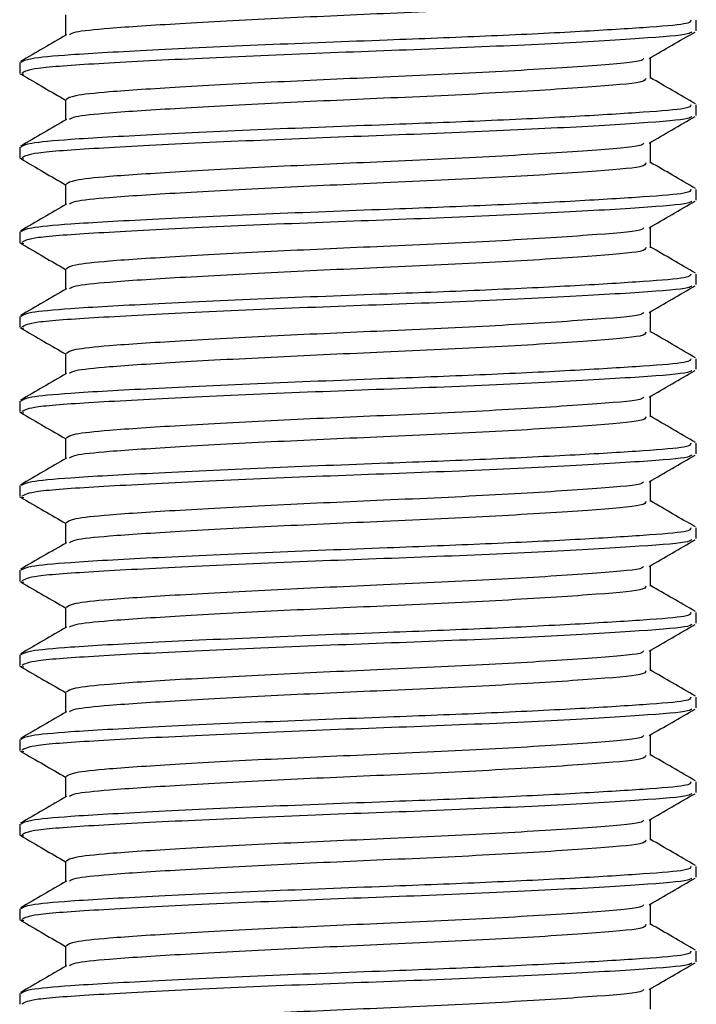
# Model space of a CAD drawing. Header units: millimetres. Extents: x 0 to 420, y 0 to 297.
# Tile 32 of 73: x 177.753 to 178.553, y 215.007 to 216.17. Entities that reach past the tile are written whole.
import ezdxf

# ---------------------------------------------------------------- set-up
doc = ezdxf.new("R2010")
doc.units = ezdxf.units.MM

msp = doc.modelspace()

# ---------------------------------------------------------------- linework, layer by layer
at = {"color": 7, "linetype": 'Continuous', "lineweight": 25}
for p, q in [((177.80756, 216.17557), (177.80756, 216.15129)), ((178.55343, 216.15686), (178.55343, 216.16939)), ((178.4993, 216.10057), (178.4993, 216.12495)), ((177.75343, 216.11935), (177.75343, 216.10684)), ((177.75377, 216.10617), (177.75815, 216.10542)), ((177.80756, 216.07557), (177.80756, 216.05129)), ((178.55343, 216.05686), (178.55343, 216.06939)), ((177.75343, 216.01935), (177.75343, 216.00684)), ((178.4993, 216.00057), (178.4993, 216.02495)), ((177.75377, 216.00617), (177.75815, 216.00542)), ((177.80756, 215.97557), (177.80756, 215.95129)), ((178.55343, 215.95686), (178.55343, 215.96939)), ((178.4993, 215.90057), (178.4993, 215.92495)), ((177.75343, 215.91935), (177.75343, 215.90684)), ((177.75377, 215.90617), (177.75815, 215.90542)), ((177.80756, 215.87557), (177.80756, 215.85129)), ((178.55343, 215.85686), (178.55343, 215.86939)), ((178.4993, 215.80057), (178.4993, 215.82495)), ((177.75343, 215.81935), (177.75343, 215.80684)), ((177.75377, 215.80617), (177.75815, 215.80542)), ((177.80756, 215.77557), (177.80756, 215.75129)), ((178.55343, 215.75686), (178.55343, 215.76939)), ((177.75343, 215.71935), (177.75343, 215.70684)), ((178.4993, 215.70057), (178.4993, 215.72495)), ((177.75377, 215.70617), (177.75815, 215.70542)), ((177.80756, 215.67557), (177.80756, 215.65129)), ((178.55343, 215.65686), (178.55343, 215.66939)), ((178.4993, 215.60057), (178.4993, 215.62495)), ((177.75343, 215.61935), (177.75343, 215.60684)), ((177.75377, 215.60617), (177.75815, 215.60542)), ((177.80756, 215.57557), (177.80756, 215.55129)), ((178.55343, 215.55686), (178.55343, 215.56939)), ((177.75343, 215.51935), (177.75343, 215.50684)), ((178.4993, 215.50057), (178.4993, 215.52495)), ((177.75377, 215.50617), (177.75815, 215.50542)), ((177.80756, 215.47557), (177.80756, 215.45129)), ((178.55343, 215.45686), (178.55343, 215.46939)), ((178.4993, 215.40057), (178.4993, 215.42495)), ((177.75343, 215.41935), (177.75343, 215.40684)), ((177.75377, 215.40617), (177.75815, 215.40542)), ((177.80756, 215.37557), (177.80756, 215.35129)), ((178.55343, 215.35686), (178.55343, 215.36939)), ((178.4993, 215.30057), (178.4993, 215.32495)), ((177.75343, 215.31935), (177.75343, 215.30684)), ((177.75377, 215.30617), (177.75815, 215.30542)), ((177.80756, 215.27557), (177.80756, 215.25129)), ((178.55343, 215.25686), (178.55343, 215.26939)), ((177.75343, 215.21935), (177.75343, 215.20684)), ((178.4993, 215.20057), (178.4993, 215.22495)), ((177.75377, 215.20617), (177.75815, 215.20542)), ((177.80756, 215.17557), (177.80756, 215.15129)), ((178.55343, 215.15686), (178.55343, 215.16939)), ((178.4993, 215.10057), (178.4993, 215.12495)), ((177.75343, 215.11935), (177.75343, 215.10684)), ((177.75377, 215.10617), (177.75815, 215.10542)), ((177.80756, 215.07557), (177.80756, 215.05129)), ((178.55343, 215.05686), (178.55343, 215.06939)), ((177.75343, 215.01935), (177.75343, 215.00684)), ((178.4993, 215.00057), (178.4993, 215.02495))]:
    msp.add_line(p, q, dxfattribs=at)
for points, knots in [([(178.31452, 216.18329), (178.27147, 216.18119), (178.18896, 216.17717), (178.05505, 216.17143), (177.93953, 216.16505), (177.85995, 216.16), (177.8177, 216.15565), (177.81374, 216.153), (177.81217, 216.15195)], [0, 0, 0, 0, 0.2013424, 0.3859426, 0.5759642, 0.7590702, 0.9049692, 1, 1, 1, 1]), ([(178.54693, 216.16939), (178.54677, 216.16787), (178.54642, 216.16469), (178.4941, 216.16056), (178.41414, 216.15557), (178.30783, 216.15039), (178.18032, 216.14548), (178.03992, 216.14017), (177.90611, 216.1338), (177.81358, 216.12875), (177.76167, 216.12396), (177.75706, 216.12085), (177.75483, 216.11935)], [0, 0, 0, 0, 0.0865397, 0.1807239, 0.2782381, 0.3770459, 0.4725658, 0.5884558, 0.7077454, 0.8226984, 0.9142919, 1, 1, 1, 1]), ([(177.80874, 216.15198), (177.79969, 216.14673), (177.78158, 216.13624), (177.76347, 216.12576), (177.75442, 216.12052)], [0, 0, 0, 0, 0.4998987, 1, 1, 1, 1]), ([(178.54797, 216.15541), (178.54703, 216.15464), (178.54365, 216.15188), (178.49115, 216.14777), (178.38773, 216.14158), (178.24995, 216.13542), (178.1, 216.13014), (177.95669, 216.12384), (177.84156, 216.11786), (177.76616, 216.11267), (177.7594, 216.10873), (177.75615, 216.10684)], [0, 0, 0, 0, 0.04590273, 0.1640029, 0.2864241, 0.40879124, 0.5269075, 0.64991026, 0.77145249, 0.89000345, 1, 1, 1, 1]), ([(178.49759, 216.12396), (178.50664, 216.1292), (178.52473, 216.13968), (178.54284, 216.15016), (178.55189, 216.1554)], [0, 0, 0, 0, 0.4999098, 1, 1, 1, 1]), ([(178.49108, 216.12401), (178.4906, 216.12306), (178.489, 216.11991), (178.42921, 216.11532), (178.32222, 216.10829), (178.18833, 216.10222), (178.05534, 216.09642), (177.93957, 216.09005), (177.85956, 216.085), (177.81463, 216.0802), (177.81063, 216.07708), (177.8087, 216.07557)], [0, 0, 0, 0, 0.0566683, 0.1867771, 0.3222071, 0.4544151, 0.5741791, 0.6974605, 0.8162551, 0.9109108, 1, 1, 1, 1]), ([(177.75497, 216.1054), (177.76402, 216.10016), (177.78155, 216.09001), (177.79908, 216.07986), (177.80756, 216.07495)], [0, 0, 0, 0, 0.5163558, 1, 1, 1, 1]), ([(178.49364, 216.10062), (178.49339, 216.09911), (178.49277, 216.0954), (178.42993, 216.09031), (178.32203, 216.08329), (178.18836, 216.07722), (178.05536, 216.07142), (177.93945, 216.06505), (177.85997, 216.06), (177.8177, 216.05565), (177.81374, 216.053), (177.81217, 216.05195)], [0, 0, 0, 0, 0.0884933, 0.2179785, 0.3527595, 0.4843338, 0.6035239, 0.7262144, 0.8444398, 0.9386418, 1, 1, 1, 1]), ([(178.55244, 216.07052), (178.54339, 216.07576), (178.52567, 216.08601), (178.50796, 216.09627), (178.4993, 216.10129)], [0, 0, 0, 0, 0.5112595, 1, 1, 1, 1]), ([(178.54693, 216.06939), (178.54677, 216.06787), (178.54642, 216.06469), (178.4941, 216.06056), (178.41414, 216.05557), (178.30783, 216.05039), (178.18032, 216.04548), (178.03992, 216.04017), (177.90611, 216.0338), (177.81358, 216.02875), (177.76167, 216.02396), (177.75706, 216.02085), (177.75483, 216.01935)], [0, 0, 0, 0, 0.08653971, 0.18072393, 0.27823806, 0.37704594, 0.47256582, 0.5884558, 0.70774541, 0.82269836, 0.91429192, 1, 1, 1, 1]), ([(178.54797, 216.05541), (178.54703, 216.05464), (178.54365, 216.05188), (178.49115, 216.04777), (178.38773, 216.04158), (178.24995, 216.03542), (178.1, 216.03014), (177.95669, 216.02384), (177.84156, 216.01786), (177.76616, 216.01267), (177.7594, 216.00873), (177.75615, 216.00684)], [0, 0, 0, 0, 0.0459027, 0.1640029, 0.2864241, 0.4087912, 0.5269075, 0.6499103, 0.7714525, 0.8900034, 1, 1, 1, 1]), ([(178.49759, 216.02396), (178.50664, 216.0292), (178.52473, 216.03968), (178.54284, 216.05016), (178.55189, 216.0554)], [0, 0, 0, 0, 0.4999098, 1, 1, 1, 1]), ([(177.80874, 216.05198), (177.79969, 216.04673), (177.78158, 216.03624), (177.76347, 216.02576), (177.75442, 216.02052)], [0, 0, 0, 0, 0.4998987, 1, 1, 1, 1]), ([(178.49108, 216.02401), (178.4906, 216.02306), (178.489, 216.01991), (178.42921, 216.01532), (178.32222, 216.00829), (178.18833, 216.00222), (178.05534, 215.99642), (177.93957, 215.99005), (177.85956, 215.985), (177.81463, 215.9802), (177.81063, 215.97708), (177.8087, 215.97557)], [0, 0, 0, 0, 0.0566683, 0.1867771, 0.3222071, 0.4544151, 0.5741791, 0.6974605, 0.8162551, 0.9109108, 1, 1, 1, 1]), ([(177.75497, 216.0054), (177.76402, 216.00016), (177.78155, 215.99001), (177.79908, 215.97986), (177.80756, 215.97495)], [0, 0, 0, 0, 0.5163558, 1, 1, 1, 1]), ([(178.49364, 216.00062), (178.49339, 215.99911), (178.49277, 215.9954), (178.42993, 215.99031), (178.32203, 215.98329), (178.18836, 215.97722), (178.05536, 215.97142), (177.93945, 215.96505), (177.85997, 215.96), (177.8177, 215.95565), (177.81374, 215.953), (177.81217, 215.95195)], [0, 0, 0, 0, 0.08849328, 0.2179785, 0.35275949, 0.48433382, 0.60352391, 0.72621442, 0.84443977, 0.93864183, 1, 1, 1, 1]), ([(178.55244, 215.97052), (178.54339, 215.97576), (178.52567, 215.98601), (178.50796, 215.99627), (178.4993, 216.00129)], [0, 0, 0, 0, 0.5112595, 1, 1, 1, 1]), ([(178.54693, 215.96939), (178.54677, 215.96787), (178.54642, 215.96469), (178.4941, 215.96056), (178.41414, 215.95557), (178.30783, 215.95039), (178.18032, 215.94548), (178.03992, 215.94017), (177.90611, 215.9338), (177.81358, 215.92875), (177.76167, 215.92396), (177.75706, 215.92085), (177.75483, 215.91935)], [0, 0, 0, 0, 0.0865397, 0.1807239, 0.2782381, 0.3770459, 0.4725658, 0.5884558, 0.7077454, 0.8226984, 0.9142919, 1, 1, 1, 1]), ([(177.80874, 215.95198), (177.79969, 215.94673), (177.78158, 215.93624), (177.76347, 215.92576), (177.75442, 215.92052)], [0, 0, 0, 0, 0.4998987, 1, 1, 1, 1]), ([(178.54797, 215.95541), (178.54703, 215.95464), (178.54365, 215.95188), (178.49115, 215.94777), (178.38773, 215.94158), (178.24995, 215.93542), (178.1, 215.93014), (177.95669, 215.92384), (177.84156, 215.91786), (177.76616, 215.91267), (177.7594, 215.90873), (177.75615, 215.90684)], [0, 0, 0, 0, 0.0459027, 0.1640029, 0.2864241, 0.4087912, 0.5269075, 0.6499103, 0.7714525, 0.8900034, 1, 1, 1, 1]), ([(178.49759, 215.92396), (178.50664, 215.9292), (178.52473, 215.93968), (178.54284, 215.95016), (178.55189, 215.9554)], [0, 0, 0, 0, 0.4999098, 1, 1, 1, 1]), ([(178.49108, 215.92401), (178.4906, 215.92306), (178.489, 215.91991), (178.42921, 215.91532), (178.32222, 215.90829), (178.18833, 215.90222), (178.05534, 215.89642), (177.93957, 215.89005), (177.85956, 215.885), (177.81463, 215.8802), (177.81063, 215.87708), (177.8087, 215.87557)], [0, 0, 0, 0, 0.0566683, 0.1867771, 0.3222071, 0.4544151, 0.5741791, 0.6974605, 0.8162551, 0.9109108, 1, 1, 1, 1]), ([(177.75497, 215.9054), (177.76402, 215.90016), (177.78155, 215.89001), (177.79908, 215.87986), (177.80756, 215.87495)], [0, 0, 0, 0, 0.51635581, 1, 1, 1, 1]), ([(178.49364, 215.90062), (178.49339, 215.89911), (178.49277, 215.8954), (178.42993, 215.89031), (178.32203, 215.88329), (178.18836, 215.87722), (178.05536, 215.87142), (177.93945, 215.86505), (177.85997, 215.86), (177.8177, 215.85565), (177.81374, 215.853), (177.81217, 215.85195)], [0, 0, 0, 0, 0.0884933, 0.2179785, 0.3527595, 0.4843338, 0.6035239, 0.7262144, 0.8444398, 0.9386418, 1, 1, 1, 1]), ([(178.55244, 215.87052), (178.54339, 215.87576), (178.52567, 215.88601), (178.50796, 215.89627), (178.4993, 215.90129)], [0, 0, 0, 0, 0.5112595, 1, 1, 1, 1]), ([(178.54693, 215.86939), (178.54677, 215.86787), (178.54642, 215.86469), (178.4941, 215.86056), (178.41414, 215.85557), (178.30783, 215.85039), (178.18032, 215.84548), (178.03992, 215.84017), (177.90611, 215.8338), (177.81358, 215.82875), (177.76167, 215.82396), (177.75706, 215.82085), (177.75483, 215.81935)], [0, 0, 0, 0, 0.0865397, 0.1807239, 0.2782381, 0.3770459, 0.4725658, 0.5884558, 0.7077454, 0.8226984, 0.9142919, 1, 1, 1, 1]), ([(178.54797, 215.85541), (178.54703, 215.85464), (178.54365, 215.85188), (178.49115, 215.84777), (178.38773, 215.84158), (178.24995, 215.83542), (178.1, 215.83014), (177.95669, 215.82384), (177.84156, 215.81786), (177.76616, 215.81267), (177.7594, 215.80873), (177.75615, 215.80684)], [0, 0, 0, 0, 0.0459027, 0.1640029, 0.2864241, 0.4087912, 0.5269075, 0.6499103, 0.7714525, 0.8900034, 1, 1, 1, 1]), ([(178.49759, 215.82396), (178.50664, 215.8292), (178.52473, 215.83968), (178.54284, 215.85016), (178.55189, 215.8554)], [0, 0, 0, 0, 0.4999098, 1, 1, 1, 1]), ([(177.80874, 215.85198), (177.79969, 215.84673), (177.78158, 215.83624), (177.76347, 215.82576), (177.75442, 215.82052)], [0, 0, 0, 0, 0.49989867, 1, 1, 1, 1]), ([(178.49108, 215.82401), (178.4906, 215.82306), (178.489, 215.81991), (178.42921, 215.81532), (178.32222, 215.80829), (178.18833, 215.80222), (178.05534, 215.79642), (177.93957, 215.79005), (177.85956, 215.785), (177.81463, 215.7802), (177.81063, 215.77708), (177.8087, 215.77557)], [0, 0, 0, 0, 0.0566683, 0.1867771, 0.3222071, 0.4544151, 0.5741791, 0.6974605, 0.8162551, 0.9109108, 1, 1, 1, 1]), ([(177.75497, 215.8054), (177.76402, 215.80016), (177.78155, 215.79001), (177.79908, 215.77986), (177.80756, 215.77495)], [0, 0, 0, 0, 0.5163558, 1, 1, 1, 1]), ([(178.49364, 215.80062), (178.49339, 215.79911), (178.49277, 215.7954), (178.42993, 215.79031), (178.32203, 215.78329), (178.18836, 215.77722), (178.05536, 215.77142), (177.93945, 215.76505), (177.85997, 215.76), (177.8177, 215.75565), (177.81374, 215.753), (177.81217, 215.75195)], [0, 0, 0, 0, 0.0884933, 0.2179785, 0.3527595, 0.4843338, 0.6035239, 0.7262144, 0.8444398, 0.9386418, 1, 1, 1, 1]), ([(178.55244, 215.77052), (178.54339, 215.77576), (178.52567, 215.78601), (178.50796, 215.79627), (178.4993, 215.80129)], [0, 0, 0, 0, 0.5112595, 1, 1, 1, 1]), ([(178.54693, 215.76939), (178.54677, 215.76787), (178.54642, 215.76469), (178.4941, 215.76056), (178.41414, 215.75557), (178.30783, 215.75039), (178.18032, 215.74548), (178.03992, 215.74017), (177.90611, 215.7338), (177.81358, 215.72875), (177.76167, 215.72396), (177.75706, 215.72085), (177.75483, 215.71935)], [0, 0, 0, 0, 0.0865397, 0.1807239, 0.2782381, 0.3770459, 0.4725658, 0.5884558, 0.7077454, 0.8226984, 0.9142919, 1, 1, 1, 1]), ([(177.80874, 215.75198), (177.79969, 215.74673), (177.78158, 215.73624), (177.76347, 215.72576), (177.75442, 215.72052)], [0, 0, 0, 0, 0.4998987, 1, 1, 1, 1]), ([(178.54797, 215.75541), (178.54703, 215.75464), (178.54365, 215.75188), (178.49115, 215.74777), (178.38773, 215.74158), (178.24995, 215.73542), (178.1, 215.73014), (177.95669, 215.72384), (177.84156, 215.71786), (177.76616, 215.71267), (177.7594, 215.70873), (177.75615, 215.70684)], [0, 0, 0, 0, 0.04590273, 0.1640029, 0.2864241, 0.40879124, 0.5269075, 0.64991026, 0.77145249, 0.89000345, 1, 1, 1, 1]), ([(178.49759, 215.72396), (178.50664, 215.7292), (178.52473, 215.73968), (178.54284, 215.75016), (178.55189, 215.7554)], [0, 0, 0, 0, 0.4999098, 1, 1, 1, 1]), ([(178.49108, 215.72401), (178.4906, 215.72306), (178.489, 215.71991), (178.42921, 215.71532), (178.32222, 215.70829), (178.18833, 215.70222), (178.05534, 215.69642), (177.93957, 215.69005), (177.85956, 215.685), (177.81463, 215.6802), (177.81063, 215.67708), (177.8087, 215.67557)], [0, 0, 0, 0, 0.0566683, 0.1867771, 0.3222071, 0.4544151, 0.5741791, 0.6974605, 0.8162551, 0.9109108, 1, 1, 1, 1]), ([(177.75497, 215.7054), (177.76402, 215.70016), (177.78155, 215.69001), (177.79908, 215.67986), (177.80756, 215.67495)], [0, 0, 0, 0, 0.5163558, 1, 1, 1, 1]), ([(178.49364, 215.70062), (178.49339, 215.69911), (178.49277, 215.6954), (178.42993, 215.69031), (178.32203, 215.68329), (178.18836, 215.67722), (178.05536, 215.67142), (177.93945, 215.66505), (177.85997, 215.66), (177.8177, 215.65565), (177.81374, 215.653), (177.81217, 215.65195)], [0, 0, 0, 0, 0.0884933, 0.2179785, 0.3527595, 0.4843338, 0.6035239, 0.7262144, 0.8444398, 0.9386418, 1, 1, 1, 1]), ([(178.55244, 215.67052), (178.54339, 215.67576), (178.52567, 215.68601), (178.50796, 215.69627), (178.4993, 215.70129)], [0, 0, 0, 0, 0.5112595, 1, 1, 1, 1]), ([(178.54693, 215.66939), (178.54677, 215.66787), (178.54642, 215.66469), (178.4941, 215.66056), (178.41414, 215.65557), (178.30783, 215.65039), (178.18032, 215.64548), (178.03992, 215.64017), (177.90611, 215.6338), (177.81358, 215.62875), (177.76167, 215.62396), (177.75706, 215.62085), (177.75483, 215.61935)], [0, 0, 0, 0, 0.0865397, 0.1807239, 0.2782381, 0.3770459, 0.4725658, 0.5884558, 0.7077454, 0.8226984, 0.9142919, 1, 1, 1, 1]), ([(177.80874, 215.65198), (177.79969, 215.64673), (177.78158, 215.63624), (177.76347, 215.62576), (177.75442, 215.62052)], [0, 0, 0, 0, 0.4998987, 1, 1, 1, 1]), ([(178.54797, 215.65541), (178.54703, 215.65464), (178.54365, 215.65188), (178.49115, 215.64777), (178.38773, 215.64158), (178.24995, 215.63542), (178.1, 215.63014), (177.95669, 215.62384), (177.84156, 215.61786), (177.76616, 215.61267), (177.7594, 215.60873), (177.75615, 215.60684)], [0, 0, 0, 0, 0.0459027, 0.1640029, 0.2864241, 0.4087912, 0.5269075, 0.6499103, 0.7714525, 0.8900034, 1, 1, 1, 1]), ([(178.49759, 215.62396), (178.50664, 215.6292), (178.52473, 215.63968), (178.54284, 215.65016), (178.55189, 215.6554)], [0, 0, 0, 0, 0.4999098, 1, 1, 1, 1]), ([(178.49108, 215.62401), (178.4906, 215.62306), (178.489, 215.61991), (178.42921, 215.61532), (178.32222, 215.60829), (178.18833, 215.60222), (178.05534, 215.59642), (177.93957, 215.59005), (177.85956, 215.585), (177.81463, 215.5802), (177.81063, 215.57708), (177.8087, 215.57557)], [0, 0, 0, 0, 0.0566683, 0.1867771, 0.3222071, 0.4544151, 0.5741791, 0.6974605, 0.8162551, 0.9109108, 1, 1, 1, 1]), ([(177.75497, 215.6054), (177.76402, 215.60016), (177.78155, 215.59001), (177.79908, 215.57986), (177.80756, 215.57495)], [0, 0, 0, 0, 0.5163558, 1, 1, 1, 1]), ([(178.49364, 215.60062), (178.49339, 215.59911), (178.49277, 215.5954), (178.42993, 215.59031), (178.32203, 215.58329), (178.18836, 215.57722), (178.05536, 215.57142), (177.93945, 215.56505), (177.85997, 215.56), (177.8177, 215.55565), (177.81374, 215.553), (177.81217, 215.55195)], [0, 0, 0, 0, 0.08849328, 0.2179785, 0.35275949, 0.48433382, 0.60352391, 0.72621442, 0.84443977, 0.93864183, 1, 1, 1, 1]), ([(178.55244, 215.57052), (178.54339, 215.57576), (178.52567, 215.58601), (178.50796, 215.59627), (178.4993, 215.60129)], [0, 0, 0, 0, 0.51125952, 1, 1, 1, 1]), ([(178.54693, 215.56939), (178.54677, 215.56787), (178.54642, 215.56469), (178.4941, 215.56056), (178.41414, 215.55557), (178.30783, 215.55039), (178.18032, 215.54548), (178.03992, 215.54017), (177.90611, 215.5338), (177.81358, 215.52875), (177.76167, 215.52396), (177.75706, 215.52085), (177.75483, 215.51935)], [0, 0, 0, 0, 0.0865397, 0.1807239, 0.2782381, 0.3770459, 0.4725658, 0.5884558, 0.7077454, 0.8226984, 0.9142919, 1, 1, 1, 1]), ([(178.54797, 215.55541), (178.54703, 215.55464), (178.54365, 215.55188), (178.49115, 215.54777), (178.38773, 215.54158), (178.24995, 215.53542), (178.1, 215.53014), (177.95669, 215.52384), (177.84156, 215.51786), (177.76616, 215.51267), (177.7594, 215.50873), (177.75615, 215.50684)], [0, 0, 0, 0, 0.04590273, 0.1640029, 0.2864241, 0.40879124, 0.5269075, 0.64991026, 0.77145249, 0.89000345, 1, 1, 1, 1]), ([(178.49759, 215.52396), (178.50664, 215.5292), (178.52473, 215.53968), (178.54284, 215.55016), (178.55189, 215.5554)], [0, 0, 0, 0, 0.4999098, 1, 1, 1, 1]), ([(177.80874, 215.55198), (177.79969, 215.54673), (177.78158, 215.53624), (177.76347, 215.52576), (177.75442, 215.52052)], [0, 0, 0, 0, 0.4998987, 1, 1, 1, 1]), ([(178.49108, 215.52401), (178.4906, 215.52306), (178.489, 215.51991), (178.42921, 215.51532), (178.32222, 215.50829), (178.18833, 215.50222), (178.05534, 215.49642), (177.93957, 215.49005), (177.85956, 215.485), (177.81463, 215.4802), (177.81063, 215.47708), (177.8087, 215.47557)], [0, 0, 0, 0, 0.0566683, 0.1867771, 0.3222071, 0.4544151, 0.5741791, 0.6974605, 0.8162551, 0.9109108, 1, 1, 1, 1]), ([(177.75497, 215.5054), (177.76402, 215.50016), (177.78155, 215.49001), (177.79908, 215.47986), (177.80756, 215.47495)], [0, 0, 0, 0, 0.51635581, 1, 1, 1, 1]), ([(178.49364, 215.50062), (178.49339, 215.49911), (178.49277, 215.4954), (178.42993, 215.49031), (178.32203, 215.48329), (178.18836, 215.47722), (178.05536, 215.47142), (177.93945, 215.46505), (177.85997, 215.46), (177.8177, 215.45565), (177.81374, 215.453), (177.81217, 215.45195)], [0, 0, 0, 0, 0.0884933, 0.2179785, 0.3527595, 0.4843338, 0.6035239, 0.7262144, 0.8444398, 0.9386418, 1, 1, 1, 1]), ([(178.55244, 215.47052), (178.54339, 215.47576), (178.52567, 215.48601), (178.50796, 215.49627), (178.4993, 215.50129)], [0, 0, 0, 0, 0.5112595, 1, 1, 1, 1]), ([(178.54693, 215.46939), (178.54677, 215.46787), (178.54642, 215.46469), (178.4941, 215.46056), (178.41414, 215.45557), (178.30783, 215.45039), (178.18032, 215.44548), (178.03992, 215.44017), (177.90611, 215.4338), (177.81358, 215.42875), (177.76167, 215.42396), (177.75706, 215.42085), (177.75483, 215.41935)], [0, 0, 0, 0, 0.0865397, 0.1807239, 0.2782381, 0.3770459, 0.4725658, 0.5884558, 0.7077454, 0.8226984, 0.9142919, 1, 1, 1, 1]), ([(177.80874, 215.45198), (177.79969, 215.44673), (177.78158, 215.43624), (177.76347, 215.42576), (177.75442, 215.42052)], [0, 0, 0, 0, 0.4998987, 1, 1, 1, 1]), ([(178.54797, 215.45541), (178.54703, 215.45464), (178.54365, 215.45188), (178.49115, 215.44777), (178.38773, 215.44158), (178.24995, 215.43542), (178.1, 215.43014), (177.95669, 215.42384), (177.84156, 215.41786), (177.76616, 215.41267), (177.7594, 215.40873), (177.75615, 215.40684)], [0, 0, 0, 0, 0.04590273, 0.1640029, 0.2864241, 0.40879124, 0.5269075, 0.64991026, 0.77145249, 0.89000345, 1, 1, 1, 1]), ([(178.49759, 215.42396), (178.50664, 215.4292), (178.52473, 215.43968), (178.54284, 215.45016), (178.55189, 215.4554)], [0, 0, 0, 0, 0.4999098, 1, 1, 1, 1]), ([(178.49108, 215.42401), (178.4906, 215.42306), (178.489, 215.41991), (178.42921, 215.41532), (178.32222, 215.40829), (178.18833, 215.40222), (178.05534, 215.39642), (177.93957, 215.39005), (177.85956, 215.385), (177.81463, 215.3802), (177.81063, 215.37708), (177.8087, 215.37557)], [0, 0, 0, 0, 0.0566683, 0.1867771, 0.3222071, 0.4544151, 0.5741791, 0.6974605, 0.8162551, 0.9109108, 1, 1, 1, 1]), ([(177.75497, 215.4054), (177.76402, 215.40016), (177.78155, 215.39001), (177.79908, 215.37986), (177.80756, 215.37495)], [0, 0, 0, 0, 0.51635581, 1, 1, 1, 1]), ([(178.55244, 215.37052), (178.54339, 215.37576), (178.52567, 215.38601), (178.50796, 215.39627), (178.4993, 215.40129)], [0, 0, 0, 0, 0.5112595, 1, 1, 1, 1]), ([(178.49364, 215.40062), (178.49339, 215.39911), (178.49277, 215.3954), (178.42993, 215.39031), (178.32203, 215.38329), (178.18836, 215.37722), (178.05536, 215.37142), (177.93945, 215.36505), (177.85997, 215.36), (177.8177, 215.35565), (177.81374, 215.353), (177.81217, 215.35195)], [0, 0, 0, 0, 0.0884933, 0.2179785, 0.3527595, 0.4843338, 0.6035239, 0.7262144, 0.8444398, 0.9386418, 1, 1, 1, 1]), ([(178.54693, 215.36939), (178.54677, 215.36787), (178.54642, 215.36469), (178.4941, 215.36056), (178.41414, 215.35557), (178.30783, 215.35039), (178.18032, 215.34548), (178.03992, 215.34017), (177.90611, 215.3338), (177.81358, 215.32875), (177.76167, 215.32396), (177.75706, 215.32085), (177.75483, 215.31935)], [0, 0, 0, 0, 0.0865397, 0.1807239, 0.2782381, 0.3770459, 0.4725658, 0.5884558, 0.7077454, 0.8226984, 0.9142919, 1, 1, 1, 1]), ([(178.54797, 215.35541), (178.54703, 215.35464), (178.54365, 215.35188), (178.49115, 215.34777), (178.38773, 215.34158), (178.24995, 215.33542), (178.1, 215.33014), (177.95669, 215.32384), (177.84156, 215.31786), (177.76616, 215.31267), (177.7594, 215.30873), (177.75615, 215.30684)], [0, 0, 0, 0, 0.0459027, 0.1640029, 0.2864241, 0.4087912, 0.5269075, 0.6499103, 0.7714525, 0.8900034, 1, 1, 1, 1]), ([(178.49759, 215.32396), (178.50664, 215.3292), (178.52473, 215.33968), (178.54284, 215.35016), (178.55189, 215.3554)], [0, 0, 0, 0, 0.4999098, 1, 1, 1, 1]), ([(177.80874, 215.35198), (177.79969, 215.34673), (177.78158, 215.33624), (177.76347, 215.32576), (177.75442, 215.32052)], [0, 0, 0, 0, 0.4998987, 1, 1, 1, 1]), ([(178.49108, 215.32401), (178.4906, 215.32306), (178.489, 215.31991), (178.42921, 215.31532), (178.32222, 215.30829), (178.18833, 215.30222), (178.05534, 215.29642), (177.93957, 215.29005), (177.85956, 215.285), (177.81463, 215.2802), (177.81063, 215.27708), (177.8087, 215.27557)], [0, 0, 0, 0, 0.0566683, 0.1867771, 0.3222071, 0.4544151, 0.5741791, 0.6974605, 0.8162551, 0.9109108, 1, 1, 1, 1]), ([(177.75497, 215.3054), (177.76402, 215.30016), (177.78155, 215.29001), (177.79908, 215.27986), (177.80756, 215.27495)], [0, 0, 0, 0, 0.5163558, 1, 1, 1, 1]), ([(178.49364, 215.30062), (178.49339, 215.29911), (178.49277, 215.2954), (178.42993, 215.29031), (178.32203, 215.28329), (178.18836, 215.27722), (178.05536, 215.27142), (177.93945, 215.26505), (177.85997, 215.26), (177.8177, 215.25565), (177.81374, 215.253), (177.81217, 215.25195)], [0, 0, 0, 0, 0.08849328, 0.2179785, 0.35275949, 0.48433382, 0.60352391, 0.72621442, 0.84443977, 0.93864183, 1, 1, 1, 1]), ([(178.55244, 215.27052), (178.54339, 215.27576), (178.52567, 215.28601), (178.50796, 215.29627), (178.4993, 215.30129)], [0, 0, 0, 0, 0.5112595, 1, 1, 1, 1]), ([(178.54693, 215.26939), (178.54677, 215.26787), (178.54642, 215.26469), (178.4941, 215.26056), (178.41414, 215.25557), (178.30783, 215.25039), (178.18032, 215.24548), (178.03992, 215.24017), (177.90611, 215.2338), (177.81358, 215.22875), (177.76167, 215.22396), (177.75706, 215.22085), (177.75483, 215.21935)], [0, 0, 0, 0, 0.08653971, 0.18072393, 0.27823806, 0.37704594, 0.47256582, 0.5884558, 0.70774541, 0.82269836, 0.91429192, 1, 1, 1, 1]), ([(177.80874, 215.25198), (177.79969, 215.24673), (177.78158, 215.23624), (177.76347, 215.22576), (177.75442, 215.22052)], [0, 0, 0, 0, 0.4998987, 1, 1, 1, 1]), ([(178.54797, 215.25541), (178.54703, 215.25464), (178.54365, 215.25188), (178.49115, 215.24777), (178.38773, 215.24158), (178.24995, 215.23542), (178.1, 215.23014), (177.95669, 215.22384), (177.84156, 215.21786), (177.76616, 215.21267), (177.7594, 215.20873), (177.75615, 215.20684)], [0, 0, 0, 0, 0.0459027, 0.1640029, 0.2864241, 0.4087912, 0.5269075, 0.6499103, 0.7714525, 0.8900034, 1, 1, 1, 1]), ([(178.49759, 215.22396), (178.50664, 215.2292), (178.52473, 215.23968), (178.54284, 215.25016), (178.55189, 215.2554)], [0, 0, 0, 0, 0.4999098, 1, 1, 1, 1]), ([(178.49108, 215.22401), (178.4906, 215.22306), (178.489, 215.21991), (178.42921, 215.21532), (178.32222, 215.20829), (178.18833, 215.20222), (178.05534, 215.19642), (177.93957, 215.19005), (177.85956, 215.185), (177.81463, 215.1802), (177.81063, 215.17708), (177.8087, 215.17557)], [0, 0, 0, 0, 0.0566683, 0.1867771, 0.3222071, 0.4544151, 0.5741791, 0.6974605, 0.8162551, 0.9109108, 1, 1, 1, 1]), ([(177.75497, 215.2054), (177.76402, 215.20016), (177.78155, 215.19001), (177.79908, 215.17986), (177.80756, 215.17495)], [0, 0, 0, 0, 0.5163558, 1, 1, 1, 1]), ([(178.49364, 215.20062), (178.49339, 215.19911), (178.49277, 215.1954), (178.42993, 215.19031), (178.32203, 215.18329), (178.18836, 215.17722), (178.05536, 215.17142), (177.93945, 215.16505), (177.85997, 215.16), (177.8177, 215.15565), (177.81374, 215.153), (177.81217, 215.15195)], [0, 0, 0, 0, 0.08849328, 0.2179785, 0.35275949, 0.48433382, 0.60352391, 0.72621442, 0.84443977, 0.93864183, 1, 1, 1, 1]), ([(178.55244, 215.17052), (178.54339, 215.17576), (178.52567, 215.18601), (178.50796, 215.19627), (178.4993, 215.20129)], [0, 0, 0, 0, 0.5112595, 1, 1, 1, 1]), ([(178.54693, 215.16939), (178.54677, 215.16787), (178.54642, 215.16469), (178.4941, 215.16056), (178.41414, 215.15557), (178.30783, 215.15039), (178.18032, 215.14548), (178.03992, 215.14017), (177.90611, 215.1338), (177.81358, 215.12875), (177.76167, 215.12396), (177.75706, 215.12085), (177.75483, 215.11935)], [0, 0, 0, 0, 0.0865397, 0.1807239, 0.2782381, 0.3770459, 0.4725658, 0.5884558, 0.7077454, 0.8226984, 0.9142919, 1, 1, 1, 1]), ([(177.80874, 215.15198), (177.79969, 215.14673), (177.78158, 215.13624), (177.76347, 215.12576), (177.75442, 215.12052)], [0, 0, 0, 0, 0.4998987, 1, 1, 1, 1]), ([(178.54797, 215.15541), (178.54703, 215.15464), (178.54365, 215.15188), (178.49115, 215.14777), (178.38773, 215.14158), (178.24995, 215.13542), (178.1, 215.13014), (177.95669, 215.12384), (177.84156, 215.11786), (177.76616, 215.11267), (177.7594, 215.10873), (177.75615, 215.10684)], [0, 0, 0, 0, 0.0459027, 0.1640029, 0.2864241, 0.4087912, 0.5269075, 0.6499103, 0.7714525, 0.8900034, 1, 1, 1, 1]), ([(178.49759, 215.12396), (178.50664, 215.1292), (178.52473, 215.13968), (178.54284, 215.15016), (178.55189, 215.1554)], [0, 0, 0, 0, 0.4999098, 1, 1, 1, 1]), ([(178.49108, 215.12401), (178.4906, 215.12306), (178.489, 215.11991), (178.42921, 215.11532), (178.32222, 215.10829), (178.18833, 215.10222), (178.05534, 215.09642), (177.93957, 215.09005), (177.85956, 215.085), (177.81463, 215.0802), (177.81063, 215.07708), (177.8087, 215.07557)], [0, 0, 0, 0, 0.0566683, 0.1867771, 0.3222071, 0.4544151, 0.5741791, 0.6974605, 0.8162551, 0.9109108, 1, 1, 1, 1]), ([(177.75497, 215.1054), (177.76402, 215.10016), (177.78155, 215.09001), (177.79908, 215.07986), (177.80756, 215.07495)], [0, 0, 0, 0, 0.5163558, 1, 1, 1, 1]), ([(178.49364, 215.10062), (178.49339, 215.09911), (178.49277, 215.0954), (178.42993, 215.09031), (178.32203, 215.08329), (178.18836, 215.07722), (178.05536, 215.07142), (177.93945, 215.06505), (177.85997, 215.06), (177.8177, 215.05565), (177.81374, 215.053), (177.81217, 215.05195)], [0, 0, 0, 0, 0.0884933, 0.2179785, 0.3527595, 0.4843338, 0.6035239, 0.7262144, 0.8444398, 0.9386418, 1, 1, 1, 1]), ([(178.55244, 215.07052), (178.54339, 215.07576), (178.52567, 215.08601), (178.50796, 215.09627), (178.4993, 215.10129)], [0, 0, 0, 0, 0.5112595, 1, 1, 1, 1]), ([(178.54693, 215.06939), (178.54677, 215.06787), (178.54642, 215.06469), (178.4941, 215.06056), (178.41414, 215.05557), (178.30783, 215.05039), (178.18032, 215.04548), (178.03992, 215.04017), (177.90611, 215.0338), (177.81358, 215.02875), (177.76167, 215.02396), (177.75706, 215.02085), (177.75483, 215.01935)], [0, 0, 0, 0, 0.0865397, 0.1807239, 0.2782381, 0.3770459, 0.4725658, 0.5884558, 0.7077454, 0.8226984, 0.9142919, 1, 1, 1, 1]), ([(178.54797, 215.05541), (178.54703, 215.05464), (178.54365, 215.05188), (178.49115, 215.04777), (178.38773, 215.04158), (178.24995, 215.03542), (178.1, 215.03014), (177.95669, 215.02384), (177.84156, 215.01786), (177.76616, 215.01267), (177.7594, 215.00873), (177.75615, 215.00684)], [0, 0, 0, 0, 0.0459027, 0.1640029, 0.2864241, 0.4087912, 0.5269075, 0.6499103, 0.7714525, 0.8900034, 1, 1, 1, 1]), ([(178.49759, 215.02396), (178.50664, 215.0292), (178.52473, 215.03968), (178.54284, 215.05016), (178.55189, 215.0554)], [0, 0, 0, 0, 0.4999098, 1, 1, 1, 1]), ([(177.80874, 215.05198), (177.79969, 215.04673), (177.78158, 215.03624), (177.76347, 215.02576), (177.75442, 215.02052)], [0, 0, 0, 0, 0.4998987, 1, 1, 1, 1]), ([(178.49108, 215.02401), (178.4906, 215.02306), (178.489, 215.01991), (178.42921, 215.01532), (178.32222, 215.00829), (178.18833, 215.00222), (178.05534, 214.99642), (177.93957, 214.99005), (177.85956, 214.985), (177.81463, 214.9802), (177.81063, 214.97708), (177.8087, 214.97557)], [0, 0, 0, 0, 0.0566683, 0.1867771, 0.3222071, 0.4544151, 0.5741791, 0.6974605, 0.8162551, 0.9109108, 1, 1, 1, 1])]:
    msp.add_open_spline(points, degree=3, knots=knots, dxfattribs=at)

doc.saveas('drawing.dxf')
